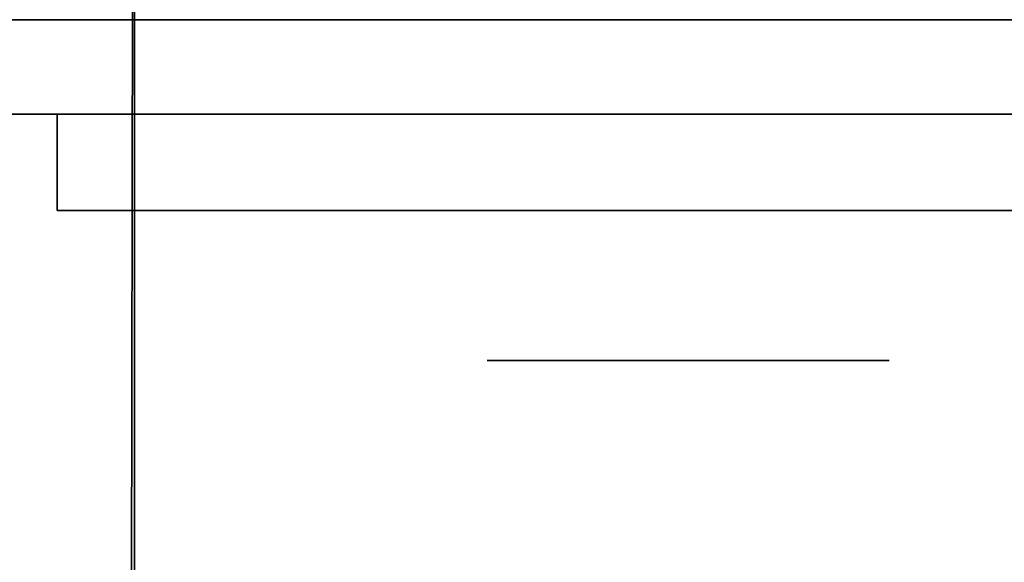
# Model space of a CAD drawing. Extents: x 413.3 to 457.5, y 5047.8 to 5050.
# Tile 141 of 256: x 419.261 to 419.3266, y 5049.892 to 5049.9282. Entities that reach past the tile are written whole.
import ezdxf

# ---------------------------------------------------------------- set-up
doc = ezdxf.new("R2010")
doc.units = 0
doc.header["$LTSCALE"] = 150
doc.header["$MEASUREMENT"] = 0
doc.layers.add('3DFACE_BOLT', color=7, linetype='CONTINUOUS')
doc.layers.add('3DFACE_SHAPE', color=7, linetype='CONTINUOUS')

msp = doc.modelspace()

# ---------------------------------------------------------------- linework, layer by layer
at = {"layer": '3DFACE_BOLT', "color": 1}
for points, invisible_edges in [([(419.297931, 5049.915459, -0.137472), (419.297539, 5049.915459, -0.135), (419.297931, 5049.965459, -0.137472)], 14), ([(419.297931, 5049.965459, -0.137472), (419.297539, 5049.915459, -0.135), (419.297539, 5049.965459, -0.135)], 3), ([(419.297539, 5049.915459, -0.135), (419.297931, 5049.915459, -0.132528), (419.297539, 5049.965459, -0.135)], 14), ([(419.297539, 5049.965459, -0.135), (419.297931, 5049.915459, -0.132528), (419.297931, 5049.965459, -0.132528)], 3), ([(419.297931, 5049.915459, -0.067472), (419.297539, 5049.915459, -0.065), (419.297931, 5049.965459, -0.067472)], 14), ([(419.297931, 5049.965459, -0.067472), (419.297539, 5049.915459, -0.065), (419.297539, 5049.965459, -0.065)], 3), ([(419.297539, 5049.915459, -0.065), (419.297931, 5049.915459, -0.062528), (419.297539, 5049.965459, -0.065)], 14), ([(419.297539, 5049.965459, -0.065), (419.297931, 5049.915459, -0.062528), (419.297931, 5049.965459, -0.062528)], 3), ([(419.299067, 5049.915459, -0.139702), (419.297931, 5049.915459, -0.137472), (419.299067, 5049.965459, -0.139702)], 14), ([(419.299067, 5049.965459, -0.139702), (419.297931, 5049.915459, -0.137472), (419.297931, 5049.965459, -0.137472)], 3), ([(419.297931, 5049.915459, -0.132528), (419.299067, 5049.915459, -0.130298), (419.297931, 5049.965459, -0.132528)], 14), ([(419.297931, 5049.965459, -0.132528), (419.299067, 5049.915459, -0.130298), (419.299067, 5049.965459, -0.130298)], 3), ([(419.299067, 5049.915459, -0.069702), (419.297931, 5049.915459, -0.067472), (419.299067, 5049.965459, -0.069702)], 14), ([(419.299067, 5049.965459, -0.069702), (419.297931, 5049.915459, -0.067472), (419.297931, 5049.965459, -0.067472)], 3), ([(419.297931, 5049.915459, -0.062528), (419.299067, 5049.915459, -0.060298), (419.297931, 5049.965459, -0.062528)], 14), ([(419.297931, 5049.965459, -0.062528), (419.299067, 5049.915459, -0.060298), (419.299067, 5049.965459, -0.060298)], 3), ([(419.300837, 5049.915459, -0.141472), (419.299067, 5049.915459, -0.139702), (419.300837, 5049.965459, -0.141472)], 14), ([(419.300837, 5049.965459, -0.141472), (419.299067, 5049.915459, -0.139702), (419.299067, 5049.965459, -0.139702)], 3), ([(419.299067, 5049.915459, -0.130298), (419.300837, 5049.915459, -0.128528), (419.299067, 5049.965459, -0.130298)], 14), ([(419.299067, 5049.965459, -0.130298), (419.300837, 5049.915459, -0.128528), (419.300837, 5049.965459, -0.128528)], 3), ([(419.300837, 5049.915459, -0.071472), (419.299067, 5049.915459, -0.069702), (419.300837, 5049.965459, -0.071472)], 14), ([(419.300837, 5049.965459, -0.071472), (419.299067, 5049.915459, -0.069702), (419.299067, 5049.965459, -0.069702)], 3), ([(419.299067, 5049.915459, -0.060298), (419.300837, 5049.915459, -0.058528), (419.299067, 5049.965459, -0.060298)], 14), ([(419.299067, 5049.965459, -0.060298), (419.300837, 5049.915459, -0.058528), (419.300837, 5049.965459, -0.058528)], 3), ([(419.303067, 5049.915459, -0.142608), (419.300837, 5049.915459, -0.141472), (419.303067, 5049.965459, -0.142608)], 14), ([(419.303067, 5049.965459, -0.142608), (419.300837, 5049.915459, -0.141472), (419.300837, 5049.965459, -0.141472)], 3), ([(419.300837, 5049.915459, -0.128528), (419.303067, 5049.915459, -0.127392), (419.300837, 5049.965459, -0.128528)], 14), ([(419.300837, 5049.965459, -0.128528), (419.303067, 5049.915459, -0.127392), (419.303067, 5049.965459, -0.127392)], 3), ([(419.303067, 5049.915459, -0.072608), (419.300837, 5049.915459, -0.071472), (419.303067, 5049.965459, -0.072608)], 14), ([(419.303067, 5049.965459, -0.072608), (419.300837, 5049.915459, -0.071472), (419.300837, 5049.965459, -0.071472)], 3), ([(419.300837, 5049.915459, -0.058528), (419.303067, 5049.915459, -0.057392), (419.300837, 5049.965459, -0.058528)], 14), ([(419.300837, 5049.965459, -0.058528), (419.303067, 5049.915459, -0.057392), (419.303067, 5049.965459, -0.057392)], 3), ([(419.305539, 5049.915459, -0.143), (419.303067, 5049.915459, -0.142608), (419.305539, 5049.965459, -0.143)], 14), ([(419.305539, 5049.965459, -0.143), (419.303067, 5049.915459, -0.142608), (419.303067, 5049.965459, -0.142608)], 3), ([(419.303067, 5049.915459, -0.127392), (419.305539, 5049.915459, -0.127), (419.303067, 5049.965459, -0.127392)], 14), ([(419.303067, 5049.965459, -0.127392), (419.305539, 5049.915459, -0.127), (419.305539, 5049.965459, -0.127)], 3), ([(419.305539, 5049.915459, -0.073), (419.303067, 5049.915459, -0.072608), (419.305539, 5049.965459, -0.073)], 14), ([(419.305539, 5049.965459, -0.073), (419.303067, 5049.915459, -0.072608), (419.303067, 5049.965459, -0.072608)], 3), ([(419.303067, 5049.915459, -0.057392), (419.305539, 5049.915459, -0.057), (419.303067, 5049.965459, -0.057392)], 14), ([(419.303067, 5049.965459, -0.057392), (419.305539, 5049.915459, -0.057), (419.305539, 5049.965459, -0.057)], 3), ([(419.308012, 5049.915459, -0.142608), (419.305539, 5049.915459, -0.143), (419.308012, 5049.965459, -0.142608)], 14), ([(419.308012, 5049.965459, -0.142608), (419.305539, 5049.915459, -0.143), (419.305539, 5049.965459, -0.143)], 3), ([(419.305539, 5049.915459, -0.127), (419.308012, 5049.915459, -0.127392), (419.305539, 5049.965459, -0.127)], 14), ([(419.305539, 5049.965459, -0.127), (419.308012, 5049.915459, -0.127392), (419.308012, 5049.965459, -0.127392)], 3), ([(419.308012, 5049.915459, -0.072608), (419.305539, 5049.915459, -0.073), (419.308012, 5049.965459, -0.072608)], 14), ([(419.308012, 5049.965459, -0.072608), (419.305539, 5049.915459, -0.073), (419.305539, 5049.965459, -0.073)], 3), ([(419.305539, 5049.915459, -0.057), (419.308012, 5049.915459, -0.057392), (419.305539, 5049.965459, -0.057)], 14), ([(419.305539, 5049.965459, -0.057), (419.308012, 5049.915459, -0.057392), (419.308012, 5049.965459, -0.057392)], 3), ([(419.310242, 5049.915459, -0.141472), (419.308012, 5049.915459, -0.142608), (419.310242, 5049.965459, -0.141472)], 14), ([(419.310242, 5049.965459, -0.141472), (419.308012, 5049.915459, -0.142608), (419.308012, 5049.965459, -0.142608)], 3), ([(419.308012, 5049.915459, -0.127392), (419.310242, 5049.915459, -0.128528), (419.308012, 5049.965459, -0.127392)], 14), ([(419.308012, 5049.965459, -0.127392), (419.310242, 5049.915459, -0.128528), (419.310242, 5049.965459, -0.128528)], 3), ([(419.310242, 5049.915459, -0.071472), (419.308012, 5049.915459, -0.072608), (419.310242, 5049.965459, -0.071472)], 14), ([(419.310242, 5049.965459, -0.071472), (419.308012, 5049.915459, -0.072608), (419.308012, 5049.965459, -0.072608)], 3), ([(419.308012, 5049.915459, -0.057392), (419.310242, 5049.915459, -0.058528), (419.308012, 5049.965459, -0.057392)], 14), ([(419.308012, 5049.965459, -0.057392), (419.310242, 5049.915459, -0.058528), (419.310242, 5049.965459, -0.058528)], 3), ([(419.312012, 5049.915459, -0.139702), (419.310242, 5049.915459, -0.141472), (419.312012, 5049.965459, -0.139702)], 14), ([(419.312012, 5049.965459, -0.139702), (419.310242, 5049.915459, -0.141472), (419.310242, 5049.965459, -0.141472)], 3), ([(419.310242, 5049.915459, -0.128528), (419.312012, 5049.915459, -0.130298), (419.310242, 5049.965459, -0.128528)], 14), ([(419.310242, 5049.965459, -0.128528), (419.312012, 5049.915459, -0.130298), (419.312012, 5049.965459, -0.130298)], 3), ([(419.312012, 5049.915459, -0.069702), (419.310242, 5049.915459, -0.071472), (419.312012, 5049.965459, -0.069702)], 14), ([(419.312012, 5049.965459, -0.069702), (419.310242, 5049.915459, -0.071472), (419.310242, 5049.965459, -0.071472)], 3), ([(419.310242, 5049.915459, -0.058528), (419.312012, 5049.915459, -0.060298), (419.310242, 5049.965459, -0.058528)], 14), ([(419.310242, 5049.965459, -0.058528), (419.312012, 5049.915459, -0.060298), (419.312012, 5049.965459, -0.060298)], 3), ([(419.313148, 5049.915459, -0.137472), (419.312012, 5049.915459, -0.139702), (419.313148, 5049.965459, -0.137472)], 14), ([(419.313148, 5049.965459, -0.137472), (419.312012, 5049.915459, -0.139702), (419.312012, 5049.965459, -0.139702)], 3), ([(419.312012, 5049.915459, -0.130298), (419.313148, 5049.915459, -0.132528), (419.312012, 5049.965459, -0.130298)], 14), ([(419.312012, 5049.965459, -0.130298), (419.313148, 5049.915459, -0.132528), (419.313148, 5049.965459, -0.132528)], 3), ([(419.313148, 5049.915459, -0.067472), (419.312012, 5049.915459, -0.069702), (419.313148, 5049.965459, -0.067472)], 14), ([(419.313148, 5049.965459, -0.067472), (419.312012, 5049.915459, -0.069702), (419.312012, 5049.965459, -0.069702)], 3), ([(419.312012, 5049.915459, -0.060298), (419.313148, 5049.915459, -0.062528), (419.312012, 5049.965459, -0.060298)], 14), ([(419.312012, 5049.965459, -0.060298), (419.313148, 5049.915459, -0.062528), (419.313148, 5049.965459, -0.062528)], 3), ([(419.313539, 5049.915459, -0.135), (419.313148, 5049.915459, -0.137472), (419.313539, 5049.965459, -0.135)], 14), ([(419.313539, 5049.965459, -0.135), (419.313148, 5049.915459, -0.137472), (419.313148, 5049.965459, -0.137472)], 3), ([(419.313148, 5049.915459, -0.132528), (419.313539, 5049.915459, -0.135), (419.313148, 5049.965459, -0.132528)], 14), ([(419.313148, 5049.965459, -0.132528), (419.313539, 5049.915459, -0.135), (419.313539, 5049.965459, -0.135)], 3), ([(419.313539, 5049.915459, -0.065), (419.313148, 5049.915459, -0.067472), (419.313539, 5049.965459, -0.065)], 14), ([(419.313539, 5049.965459, -0.065), (419.313148, 5049.915459, -0.067472), (419.313148, 5049.965459, -0.067472)], 3), ([(419.313148, 5049.915459, -0.062528), (419.313539, 5049.915459, -0.065), (419.313148, 5049.965459, -0.062528)], 14), ([(419.313148, 5049.965459, -0.062528), (419.313539, 5049.915459, -0.065), (419.313539, 5049.965459, -0.065)], 3), ([(419.298852, 5049.905459, -0.146583), (419.292164, 5049.905459, -0.135), (419.298852, 5049.915459, -0.146583)], 14), ([(419.298852, 5049.915459, -0.146583), (419.292164, 5049.905459, -0.135), (419.292164, 5049.915459, -0.135)], 3), ([(419.292164, 5049.905459, -0.135), (419.298852, 5049.905459, -0.123417), (419.292164, 5049.915459, -0.135)], 14), ([(419.292164, 5049.915459, -0.135), (419.298852, 5049.905459, -0.123417), (419.298852, 5049.915459, -0.123417)], 3), ([(419.298852, 5049.915459, -0.146583), (419.292164, 5049.915459, -0.135), (419.298852, 5049.915459, -0.123417)], 12), ([(419.298852, 5049.905459, -0.076583), (419.292164, 5049.905459, -0.065), (419.298852, 5049.915459, -0.076583)], 14), ([(419.298852, 5049.915459, -0.076583), (419.292164, 5049.905459, -0.065), (419.292164, 5049.915459, -0.065)], 3), ([(419.292164, 5049.905459, -0.065), (419.298852, 5049.905459, -0.053417), (419.292164, 5049.915459, -0.065)], 14), ([(419.292164, 5049.915459, -0.065), (419.298852, 5049.905459, -0.053417), (419.298852, 5049.915459, -0.053417)], 3), ([(419.298852, 5049.915459, -0.076583), (419.292164, 5049.915459, -0.065), (419.298852, 5049.915459, -0.053417)], 12), ([(419.297931, 5049.915459, -0.132528), (419.297539, 5049.915459, -0.135), (419.297931, 5049.915459, -0.137472)], 12), ([(419.297931, 5049.915459, -0.062528), (419.297539, 5049.915459, -0.065), (419.297931, 5049.915459, -0.067472)], 12), ([(419.299067, 5049.915459, -0.130298), (419.297931, 5049.915459, -0.132528), (419.299067, 5049.915459, -0.139702)], 14), ([(419.299067, 5049.915459, -0.139702), (419.297931, 5049.915459, -0.132528), (419.297931, 5049.915459, -0.137472)], 3), ([(419.299067, 5049.915459, -0.060298), (419.297931, 5049.915459, -0.062528), (419.299067, 5049.915459, -0.069702)], 14), ([(419.299067, 5049.915459, -0.069702), (419.297931, 5049.915459, -0.062528), (419.297931, 5049.915459, -0.067472)], 3), ([(419.312227, 5049.905459, -0.146583), (419.298852, 5049.905459, -0.146583), (419.312227, 5049.915459, -0.146583)], 14), ([(419.312227, 5049.915459, -0.146583), (419.298852, 5049.905459, -0.146583), (419.298852, 5049.915459, -0.146583)], 3), ([(419.298852, 5049.905459, -0.123417), (419.312227, 5049.905459, -0.123417), (419.298852, 5049.915459, -0.123417)], 14), ([(419.298852, 5049.915459, -0.123417), (419.312227, 5049.905459, -0.123417), (419.312227, 5049.915459, -0.123417)], 3), ([(419.312227, 5049.915459, -0.146583), (419.298852, 5049.915459, -0.146583), (419.312227, 5049.915459, -0.123417)], 14), ([(419.312227, 5049.915459, -0.123417), (419.298852, 5049.915459, -0.146583), (419.298852, 5049.915459, -0.123417)], 3), ([(419.312227, 5049.905459, -0.076583), (419.298852, 5049.905459, -0.076583), (419.312227, 5049.915459, -0.076583)], 14), ([(419.312227, 5049.915459, -0.076583), (419.298852, 5049.905459, -0.076583), (419.298852, 5049.915459, -0.076583)], 3), ([(419.298852, 5049.905459, -0.053417), (419.312227, 5049.905459, -0.053417), (419.298852, 5049.915459, -0.053417)], 14), ([(419.298852, 5049.915459, -0.053417), (419.312227, 5049.905459, -0.053417), (419.312227, 5049.915459, -0.053417)], 3), ([(419.312227, 5049.915459, -0.076583), (419.298852, 5049.915459, -0.076583), (419.312227, 5049.915459, -0.053417)], 14), ([(419.312227, 5049.915459, -0.053417), (419.298852, 5049.915459, -0.076583), (419.298852, 5049.915459, -0.053417)], 3), ([(419.300837, 5049.915459, -0.128528), (419.299067, 5049.915459, -0.130298), (419.300837, 5049.915459, -0.141472)], 14), ([(419.300837, 5049.915459, -0.141472), (419.299067, 5049.915459, -0.130298), (419.299067, 5049.915459, -0.139702)], 3), ([(419.300837, 5049.915459, -0.058528), (419.299067, 5049.915459, -0.060298), (419.300837, 5049.915459, -0.071472)], 14), ([(419.300837, 5049.915459, -0.071472), (419.299067, 5049.915459, -0.060298), (419.299067, 5049.915459, -0.069702)], 3), ([(419.303067, 5049.915459, -0.127392), (419.300837, 5049.915459, -0.128528), (419.303067, 5049.915459, -0.142608)], 14), ([(419.303067, 5049.915459, -0.142608), (419.300837, 5049.915459, -0.128528), (419.300837, 5049.915459, -0.141472)], 3), ([(419.303067, 5049.915459, -0.057392), (419.300837, 5049.915459, -0.058528), (419.303067, 5049.915459, -0.072608)], 14), ([(419.303067, 5049.915459, -0.072608), (419.300837, 5049.915459, -0.058528), (419.300837, 5049.915459, -0.071472)], 3), ([(419.305539, 5049.915459, -0.127), (419.303067, 5049.915459, -0.127392), (419.305539, 5049.915459, -0.143)], 14), ([(419.305539, 5049.915459, -0.143), (419.303067, 5049.915459, -0.127392), (419.303067, 5049.915459, -0.142608)], 3), ([(419.305539, 5049.915459, -0.057), (419.303067, 5049.915459, -0.057392), (419.305539, 5049.915459, -0.073)], 14), ([(419.305539, 5049.915459, -0.073), (419.303067, 5049.915459, -0.057392), (419.303067, 5049.915459, -0.072608)], 3), ([(419.308012, 5049.915459, -0.127392), (419.305539, 5049.915459, -0.127), (419.308012, 5049.915459, -0.142608)], 14), ([(419.308012, 5049.915459, -0.142608), (419.305539, 5049.915459, -0.127), (419.305539, 5049.915459, -0.143)], 3), ([(419.308012, 5049.915459, -0.057392), (419.305539, 5049.915459, -0.057), (419.308012, 5049.915459, -0.072608)], 14), ([(419.308012, 5049.915459, -0.072608), (419.305539, 5049.915459, -0.057), (419.305539, 5049.915459, -0.073)], 3), ([(419.310242, 5049.915459, -0.128528), (419.308012, 5049.915459, -0.127392), (419.310242, 5049.915459, -0.141472)], 14), ([(419.310242, 5049.915459, -0.141472), (419.308012, 5049.915459, -0.127392), (419.308012, 5049.915459, -0.142608)], 3), ([(419.310242, 5049.915459, -0.058528), (419.308012, 5049.915459, -0.057392), (419.310242, 5049.915459, -0.071472)], 14), ([(419.310242, 5049.915459, -0.071472), (419.308012, 5049.915459, -0.057392), (419.308012, 5049.915459, -0.072608)], 3), ([(419.312012, 5049.915459, -0.130298), (419.310242, 5049.915459, -0.128528), (419.312012, 5049.915459, -0.139702)], 14), ([(419.312012, 5049.915459, -0.139702), (419.310242, 5049.915459, -0.128528), (419.310242, 5049.915459, -0.141472)], 3), ([(419.312012, 5049.915459, -0.060298), (419.310242, 5049.915459, -0.058528), (419.312012, 5049.915459, -0.069702)], 14), ([(419.312012, 5049.915459, -0.069702), (419.310242, 5049.915459, -0.058528), (419.310242, 5049.915459, -0.071472)], 3), ([(419.313148, 5049.915459, -0.132528), (419.312012, 5049.915459, -0.130298), (419.313148, 5049.915459, -0.137472)], 14), ([(419.313148, 5049.915459, -0.137472), (419.312012, 5049.915459, -0.130298), (419.312012, 5049.915459, -0.139702)], 3), ([(419.313148, 5049.915459, -0.062528), (419.312012, 5049.915459, -0.060298), (419.313148, 5049.915459, -0.067472)], 14), ([(419.313148, 5049.915459, -0.067472), (419.312012, 5049.915459, -0.060298), (419.312012, 5049.915459, -0.069702)], 3), ([(419.318914, 5049.905459, -0.135), (419.312227, 5049.905459, -0.146583), (419.318914, 5049.915459, -0.135)], 14), ([(419.318914, 5049.915459, -0.135), (419.312227, 5049.905459, -0.146583), (419.312227, 5049.915459, -0.146583)], 3), ([(419.312227, 5049.905459, -0.123417), (419.318914, 5049.905459, -0.135), (419.312227, 5049.915459, -0.123417)], 14), ([(419.312227, 5049.915459, -0.123417), (419.318914, 5049.905459, -0.135), (419.318914, 5049.915459, -0.135)], 3), ([(419.318914, 5049.915459, -0.135), (419.312227, 5049.915459, -0.146583), (419.312227, 5049.915459, -0.123417)], 2), ([(419.318914, 5049.905459, -0.065), (419.312227, 5049.905459, -0.076583), (419.318914, 5049.915459, -0.065)], 14), ([(419.318914, 5049.915459, -0.065), (419.312227, 5049.905459, -0.076583), (419.312227, 5049.915459, -0.076583)], 3), ([(419.312227, 5049.905459, -0.053417), (419.318914, 5049.905459, -0.065), (419.312227, 5049.915459, -0.053417)], 14), ([(419.312227, 5049.915459, -0.053417), (419.318914, 5049.905459, -0.065), (419.318914, 5049.915459, -0.065)], 3), ([(419.318914, 5049.915459, -0.065), (419.312227, 5049.915459, -0.076583), (419.312227, 5049.915459, -0.053417)], 2), ([(419.313539, 5049.915459, -0.135), (419.313148, 5049.915459, -0.132528), (419.313148, 5049.915459, -0.137472)], 2), ([(419.313539, 5049.915459, -0.065), (419.313148, 5049.915459, -0.062528), (419.313148, 5049.915459, -0.067472)], 2), ([(419.298852, 5049.905459, -0.123417), (419.292164, 5049.905459, -0.135), (419.298852, 5049.905459, -0.146583)], 12), ([(419.298852, 5049.905459, -0.053417), (419.292164, 5049.905459, -0.065), (419.298852, 5049.905459, -0.076583)], 12), ([(419.312227, 5049.905459, -0.123417), (419.298852, 5049.905459, -0.123417), (419.312227, 5049.905459, -0.146583)], 14), ([(419.312227, 5049.905459, -0.146583), (419.298852, 5049.905459, -0.123417), (419.298852, 5049.905459, -0.146583)], 3), ([(419.312227, 5049.905459, -0.053417), (419.298852, 5049.905459, -0.053417), (419.312227, 5049.905459, -0.076583)], 14), ([(419.312227, 5049.905459, -0.076583), (419.298852, 5049.905459, -0.053417), (419.298852, 5049.905459, -0.076583)], 3), ([(419.318914, 5049.905459, -0.135), (419.312227, 5049.905459, -0.123417), (419.312227, 5049.905459, -0.146583)], 2), ([(419.318914, 5049.905459, -0.065), (419.312227, 5049.905459, -0.053417), (419.312227, 5049.905459, -0.076583)], 2)]:
    msp.add_3dface(points, dxfattribs=dict(at, invisible_edges=invisible_edges))
at = {"layer": '3DFACE_SHAPE', "color": 13}
for points, invisible_edges in [([(419.365539, 5050.025014, -0.1905), (419.26869, 5050.025153, -0.1905), (419.26554, 5047.825153, -0.1905)], 12), ([(419.26869, 5050.025153, -0.0095), (419.362442, 5047.861866, -0.0095), (419.26554, 5047.825153, -0.0095)], 3), ([(419.26554, 5047.825153), (419.26869, 5050.025153), (419.26554, 5047.825153, -0.0095)], 2), ([(419.26869, 5050.025153), (419.26869, 5050.025153, -0.0095), (419.26554, 5047.825153, -0.0095)], 12), ([(419.468689, 5050.024866), (419.26869, 5050.025153), (419.26554, 5047.825153)], 12), ([(419.26554, 5047.825153, -0.2), (419.26869, 5050.025153, -0.2), (419.465539, 5047.824866, -0.2)], 2), ([(419.26554, 5047.825153, -0.1905), (419.26869, 5050.025153, -0.1905), (419.26554, 5047.825153, -0.2)], 2), ([(419.26869, 5050.025153, -0.1905), (419.26869, 5050.025153, -0.2), (419.26554, 5047.825153, -0.2)], 12), ([(419.365487, 5049.988164, -0.0095), (419.365306, 5049.861864, -0.0095), (419.26869, 5050.025153, -0.0095)], 14), ([(419.26869, 5050.025153, -0.0095), (419.365306, 5049.861864, -0.0095), (419.362623, 5047.988166, -0.0095)], 13), ([(419.362623, 5047.988166, -0.0095), (419.362442, 5047.861866, -0.0095), (419.26869, 5050.025153, -0.0095)], 14), ([(419.26869, 5050.025153, -0.2), (419.468689, 5050.024866, -0.2), (419.465539, 5047.824866, -0.2)], 12), ([(415.468689, 5049.825009), (419.268689, 5049.825009), (415.468689, 5050.025009)], 2), ([(419.268689, 5049.825009), (419.268689, 5050.025009), (415.468689, 5050.025009)], 12), ([(415.468689, 5050.025009, -0.0095), (419.268689, 5050.025009, -0.0095), (415.468689, 5049.928159, -0.0095)], 2), ([(419.268689, 5050.025009, -0.0095), (419.268689, 5049.928159, -0.0095), (415.468689, 5049.928159, -0.0095)], 12), ([(419.268689, 5049.825009, -0.2), (415.468689, 5049.825009, -0.2), (419.268689, 5050.025009, -0.2)], 2), ([(415.468689, 5049.825009, -0.2), (415.468689, 5050.025009, -0.2), (419.268689, 5050.025009, -0.2)], 12), ([(419.268689, 5050.025009, -0.1905), (415.468689, 5050.025009, -0.1905), (419.268689, 5049.928159, -0.1905)], 2), ([(415.468689, 5050.025009, -0.1905), (415.468689, 5049.928159, -0.1905), (419.268689, 5049.928159, -0.1905)], 12), ([(419.362389, 5047.825014, -0.1905), (419.365539, 5050.025014, -0.1905), (419.26554, 5047.825153, -0.1905)], 2), ([(419.465539, 5047.824866), (419.468689, 5050.024866), (419.26554, 5047.825153)], 2), ([(419.268689, 5050.025009, -0.1905), (419.268689, 5049.928159, -0.1905), (419.268689, 5050.025009, -0.2)], 2), ([(419.268689, 5049.928159, -0.1905), (419.268689, 5049.921859, -0.1905), (419.268689, 5050.025009, -0.2)], 14), ([(419.268689, 5050.025009, -0.2), (419.268689, 5049.921859, -0.1905), (419.268689, 5049.825009, -0.2)], 3), ([(419.268689, 5049.825009), (419.268689, 5049.928159, -0.0095), (419.268689, 5050.025009)], 3), ([(419.268689, 5049.928159, -0.0095), (419.268689, 5050.025009, -0.0095), (419.268689, 5050.025009)], 12), ([(415.43785, 5049.928159, -0.05899), (415.431839, 5049.928159, -0.0565), (419.299529, 5049.928159, -0.05899)], 14), ([(419.299529, 5049.928159, -0.05899), (415.431839, 5049.928159, -0.0565), (419.305539, 5049.928159, -0.0565)], 3), ([(415.431839, 5049.928159, -0.0565), (419.268689, 5049.928159, -0.0095), (419.305539, 5049.928159, -0.0565)], 15), ([(419.268689, 5049.928159, -0.0095), (415.431839, 5049.928159, -0.0565), (415.468689, 5049.928159, -0.0095)], 3), ([(415.43785, 5049.928159, -0.14101), (419.305539, 5049.928159, -0.1435), (415.431839, 5049.928159, -0.1435)], 3), ([(419.305539, 5049.928159, -0.1435), (415.468689, 5049.928159, -0.1905), (415.431839, 5049.928159, -0.1435)], 15), ([(415.43785, 5049.928159, -0.12899), (415.431839, 5049.928159, -0.1265), (419.299529, 5049.928159, -0.12899)], 14), ([(419.299529, 5049.928159, -0.12899), (415.431839, 5049.928159, -0.1265), (415.431839, 5049.928159, -0.0735)], 15), ([(419.299529, 5049.928159, -0.12899), (415.431839, 5049.928159, -0.0735), (419.305539, 5049.928159, -0.1265)], 3), ([(415.431839, 5049.928159, -0.0735), (415.43785, 5049.928159, -0.07101), (419.305539, 5049.928159, -0.1265)], 14), ([(419.299529, 5049.928159, -0.05899), (419.297039, 5049.928159, -0.065), (415.43785, 5049.928159, -0.05899)], 14), ([(419.297039, 5049.928159, -0.065), (415.440339, 5049.928159, -0.065), (415.43785, 5049.928159, -0.05899)], 13), ([(419.299529, 5049.928159, -0.14101), (419.305539, 5049.928159, -0.1435), (415.43785, 5049.928159, -0.14101)], 14), ([(415.43785, 5049.928159, -0.14101), (415.440339, 5049.928159, -0.135), (419.299529, 5049.928159, -0.14101)], 14), ([(415.440339, 5049.928159, -0.135), (415.43785, 5049.928159, -0.12899), (419.297039, 5049.928159, -0.135)], 14), ([(419.297039, 5049.928159, -0.135), (415.43785, 5049.928159, -0.12899), (419.299529, 5049.928159, -0.12899)], 3), ([(419.305539, 5049.928159, -0.1265), (415.43785, 5049.928159, -0.07101), (419.305539, 5049.928159, -0.0735)], 15), ([(415.43785, 5049.928159, -0.07101), (419.299529, 5049.928159, -0.07101), (419.305539, 5049.928159, -0.0735)], 13), ([(415.43785, 5049.928159, -0.07101), (415.440339, 5049.928159, -0.065), (419.299529, 5049.928159, -0.07101)], 14), ([(419.299529, 5049.928159, -0.14101), (415.440339, 5049.928159, -0.135), (419.297039, 5049.928159, -0.135)], 3), ([(415.440339, 5049.928159, -0.065), (419.297039, 5049.928159, -0.065), (419.299529, 5049.928159, -0.07101)], 13), ([(415.468689, 5049.928159, -0.1905), (419.305539, 5049.928159, -0.1435), (419.268689, 5049.928159, -0.1905)], 3), ([(419.305539, 5049.928159, -0.0565), (419.268689, 5049.928159, -0.0095), (419.31155, 5049.928159, -0.05899)], 3), ([(419.268689, 5049.928159, -0.0095), (419.365539, 5049.928159, -0.0095), (419.31155, 5049.928159, -0.05899)], 14), ([(419.305539, 5049.928159, -0.1435), (419.31155, 5049.928159, -0.14101), (419.268689, 5049.928159, -0.1905)], 14), ([(419.268689, 5049.928159, -0.1905), (419.31155, 5049.928159, -0.14101), (419.365539, 5049.928159, -0.1905)], 3), ([(419.365539, 5049.928159, -0.1905), (419.365539, 5049.921859, -0.1905), (419.268689, 5049.928159, -0.1905)], 2), ([(419.365539, 5049.921859, -0.1905), (419.268689, 5049.921859, -0.1905), (419.268689, 5049.928159, -0.1905)], 12), ([(419.268689, 5049.921859, -0.0095), (419.305539, 5049.921859, -0.0095), (419.268689, 5049.928159, -0.0095)], 2), ([(419.305539, 5049.921859, -0.0095), (419.365539, 5049.921859, -0.0095), (419.268689, 5049.928159, -0.0095)], 14), ([(419.268689, 5049.928159, -0.0095), (419.365539, 5049.921859, -0.0095), (419.365539, 5049.928159, -0.0095)], 1), ([(419.268689, 5049.921859, -0.0095), (419.268689, 5049.928159, -0.0095), (419.268689, 5049.825009)], 14), ([(419.297039, 5049.928159, -0.065), (419.297039, 5049.921859, -0.065), (419.299529, 5049.928159, -0.07101)], 3), ([(419.297039, 5049.921859, -0.065), (419.299529, 5049.921859, -0.07101), (419.299529, 5049.928159, -0.07101)], 14), ([(419.299529, 5049.928159, -0.05899), (419.299529, 5049.921859, -0.05899), (419.297039, 5049.928159, -0.065)], 3), ([(419.299529, 5049.921859, -0.05899), (419.297039, 5049.921859, -0.065), (419.297039, 5049.928159, -0.065)], 14), ([(419.299529, 5049.928159, -0.12899), (419.299529, 5049.921859, -0.12899), (419.297039, 5049.928159, -0.135)], 3), ([(419.299529, 5049.921859, -0.12899), (419.297039, 5049.921859, -0.135), (419.297039, 5049.928159, -0.135)], 14), ([(419.297039, 5049.928159, -0.135), (419.297039, 5049.921859, -0.135), (419.299529, 5049.928159, -0.14101)], 3), ([(419.297039, 5049.921859, -0.135), (419.299529, 5049.921859, -0.14101), (419.299529, 5049.928159, -0.14101)], 14), ([(419.299529, 5049.928159, -0.07101), (419.299529, 5049.921859, -0.07101), (419.305539, 5049.928159, -0.0735)], 3), ([(419.299529, 5049.921859, -0.07101), (419.305539, 5049.921859, -0.0735), (419.305539, 5049.928159, -0.0735)], 14), ([(419.305539, 5049.928159, -0.0565), (419.305539, 5049.921859, -0.0565), (419.299529, 5049.928159, -0.05899)], 3), ([(419.305539, 5049.921859, -0.0565), (419.299529, 5049.921859, -0.05899), (419.299529, 5049.928159, -0.05899)], 14), ([(419.305539, 5049.928159, -0.1265), (419.305539, 5049.921859, -0.1265), (419.299529, 5049.928159, -0.12899)], 3), ([(419.305539, 5049.921859, -0.1265), (419.299529, 5049.921859, -0.12899), (419.299529, 5049.928159, -0.12899)], 14), ([(419.299529, 5049.928159, -0.14101), (419.299529, 5049.921859, -0.14101), (419.305539, 5049.928159, -0.1435)], 3), ([(419.299529, 5049.921859, -0.14101), (419.305539, 5049.921859, -0.1435), (419.305539, 5049.928159, -0.1435)], 14), ([(419.305539, 5049.928159, -0.0735), (419.305539, 5049.921859, -0.0735), (419.31155, 5049.928159, -0.07101)], 3), ([(419.305539, 5049.921859, -0.0735), (419.31155, 5049.921859, -0.07101), (419.31155, 5049.928159, -0.07101)], 14), ([(419.31155, 5049.928159, -0.05899), (419.31155, 5049.921859, -0.05899), (419.305539, 5049.928159, -0.0565)], 3), ([(419.31155, 5049.921859, -0.05899), (419.305539, 5049.921859, -0.0565), (419.305539, 5049.928159, -0.0565)], 14), ([(419.31155, 5049.928159, -0.12899), (419.31155, 5049.921859, -0.12899), (419.305539, 5049.928159, -0.1265)], 3), ([(419.31155, 5049.921859, -0.12899), (419.305539, 5049.921859, -0.1265), (419.305539, 5049.928159, -0.1265)], 14), ([(419.305539, 5049.928159, -0.1435), (419.305539, 5049.921859, -0.1435), (419.31155, 5049.928159, -0.14101)], 3), ([(419.305539, 5049.921859, -0.1435), (419.31155, 5049.921859, -0.14101), (419.31155, 5049.928159, -0.14101)], 14), ([(419.31155, 5049.928159, -0.12899), (419.305539, 5049.928159, -0.1265), (419.31155, 5049.928159, -0.07101)], 14), ([(419.305539, 5049.928159, -0.1265), (419.305539, 5049.928159, -0.0735), (419.31155, 5049.928159, -0.07101)], 13), ([(419.31155, 5049.928159, -0.07101), (419.31155, 5049.921859, -0.07101), (419.314039, 5049.928159, -0.065)], 3), ([(419.31155, 5049.921859, -0.07101), (419.314039, 5049.921859, -0.065), (419.314039, 5049.928159, -0.065)], 14), ([(419.314039, 5049.928159, -0.065), (419.314039, 5049.921859, -0.065), (419.31155, 5049.928159, -0.05899)], 3), ([(419.314039, 5049.921859, -0.065), (419.31155, 5049.921859, -0.05899), (419.31155, 5049.928159, -0.05899)], 14), ([(419.31155, 5049.928159, -0.14101), (419.31155, 5049.921859, -0.14101), (419.314039, 5049.928159, -0.135)], 3), ([(419.31155, 5049.921859, -0.14101), (419.314039, 5049.921859, -0.135), (419.314039, 5049.928159, -0.135)], 14), ([(419.314039, 5049.928159, -0.135), (419.314039, 5049.921859, -0.135), (419.31155, 5049.928159, -0.12899)], 3), ([(419.314039, 5049.921859, -0.135), (419.31155, 5049.921859, -0.12899), (419.31155, 5049.928159, -0.12899)], 14), ([(419.365539, 5049.928159, -0.065), (419.314039, 5049.928159, -0.065), (419.31155, 5049.928159, -0.05899)], 13), ([(419.31155, 5049.928159, -0.05899), (419.365539, 5049.928159, -0.0095), (419.365539, 5049.928159, -0.065)], 13), ([(419.31155, 5049.928159, -0.14101), (419.365539, 5049.928159, -0.135), (419.365539, 5049.928159, -0.1905)], 13), ([(419.31155, 5049.928159, -0.14101), (419.314039, 5049.928159, -0.135), (419.365539, 5049.928159, -0.135)], 14), ([(419.31155, 5049.928159, -0.07101), (419.314039, 5049.928159, -0.065), (419.31155, 5049.928159, -0.12899)], 14), ([(419.314039, 5049.928159, -0.065), (419.365539, 5049.928159, -0.065), (419.31155, 5049.928159, -0.12899)], 15), ([(419.31155, 5049.928159, -0.12899), (419.365539, 5049.928159, -0.065), (419.314039, 5049.928159, -0.135)], 3), ([(419.365539, 5049.928159, -0.065), (419.365539, 5049.928159, -0.135), (419.314039, 5049.928159, -0.135)], 14), ([(415.43785, 5049.921859, -0.14101), (415.431839, 5049.921859, -0.1435), (419.299529, 5049.921859, -0.14101)], 14), ([(415.431839, 5049.921859, -0.1435), (415.468689, 5049.921859, -0.1905), (419.299529, 5049.921859, -0.14101)], 15), ([(415.43785, 5049.921859, -0.12899), (419.305539, 5049.921859, -0.0735), (415.431839, 5049.921859, -0.1265)], 3), ([(419.305539, 5049.921859, -0.0735), (419.299529, 5049.921859, -0.07101), (415.431839, 5049.921859, -0.1265)], 14), ([(415.431839, 5049.921859, -0.1265), (419.299529, 5049.921859, -0.07101), (415.431839, 5049.921859, -0.0735)], 15), ([(419.299529, 5049.921859, -0.07101), (415.43785, 5049.921859, -0.07101), (415.431839, 5049.921859, -0.0735)], 15), ([(419.305539, 5049.921859, -0.0565), (415.468689, 5049.921859, -0.0095), (415.43785, 5049.921859, -0.05899)], 15), ([(415.440339, 5049.921859, -0.065), (419.299529, 5049.921859, -0.05899), (415.43785, 5049.921859, -0.05899)], 3), ([(419.299529, 5049.921859, -0.05899), (419.305539, 5049.921859, -0.0565), (415.43785, 5049.921859, -0.05899)], 14), ([(419.299529, 5049.921859, -0.07101), (419.297039, 5049.921859, -0.065), (415.43785, 5049.921859, -0.07101)], 14), ([(419.297039, 5049.921859, -0.065), (415.440339, 5049.921859, -0.065), (415.43785, 5049.921859, -0.07101)], 13), ([(419.299529, 5049.921859, -0.14101), (419.297039, 5049.921859, -0.135), (415.43785, 5049.921859, -0.14101)], 14), ([(419.297039, 5049.921859, -0.135), (415.440339, 5049.921859, -0.135), (415.43785, 5049.921859, -0.14101)], 13), ([(419.299529, 5049.921859, -0.12899), (419.305539, 5049.921859, -0.1265), (415.43785, 5049.921859, -0.12899)], 14), ([(419.305539, 5049.921859, -0.1265), (419.305539, 5049.921859, -0.0735), (415.43785, 5049.921859, -0.12899)], 15), ([(415.43785, 5049.921859, -0.12899), (415.440339, 5049.921859, -0.135), (419.299529, 5049.921859, -0.12899)], 14), ([(419.297039, 5049.921859, -0.065), (419.299529, 5049.921859, -0.05899), (415.440339, 5049.921859, -0.065)], 14), ([(415.440339, 5049.921859, -0.135), (419.297039, 5049.921859, -0.135), (419.299529, 5049.921859, -0.12899)], 13), ([(419.268689, 5049.921859, -0.0095), (415.468689, 5049.921859, -0.0095), (419.305539, 5049.921859, -0.0565)], 14), ([(419.299529, 5049.921859, -0.14101), (415.468689, 5049.921859, -0.1905), (419.305539, 5049.921859, -0.1435)], 3), ([(415.468689, 5049.921859, -0.1905), (419.268689, 5049.921859, -0.1905), (419.305539, 5049.921859, -0.1435)], 14), ([(415.468689, 5049.921859, -0.0095), (419.268689, 5049.921859, -0.0095), (415.468689, 5049.825009, -0.0095)], 2), ([(419.268689, 5049.921859, -0.0095), (419.268689, 5049.825009, -0.0095), (415.468689, 5049.825009, -0.0095)], 12), ([(419.268689, 5049.921859, -0.1905), (415.468689, 5049.921859, -0.1905), (419.268689, 5049.825009, -0.1905)], 2), ([(415.468689, 5049.921859, -0.1905), (415.468689, 5049.825009, -0.1905), (419.268689, 5049.825009, -0.1905)], 12), ([(419.365539, 5049.921859, -0.03), (419.299529, 5049.921859, -0.05899), (419.263539, 5049.921859, -0.03)], 3), ([(419.299529, 5049.921859, -0.05899), (419.297039, 5049.921859, -0.065), (419.263539, 5049.921859, -0.03)], 14), ([(419.263539, 5049.921859, -0.03), (419.297039, 5049.921859, -0.065), (419.299529, 5049.921859, -0.07101)], 13), ([(419.299529, 5049.921859, -0.07101), (419.297039, 5049.921859, -0.135), (419.263539, 5049.921859, -0.03)], 15), ([(419.297039, 5049.921859, -0.135), (419.263539, 5049.921859, -0.17), (419.263539, 5049.921859, -0.03)], 13), ([(419.297039, 5049.921859, -0.135), (419.299529, 5049.921859, -0.14101), (419.263539, 5049.921859, -0.17)], 14), ([(419.299529, 5049.921859, -0.14101), (419.305539, 5049.921859, -0.1435), (419.263539, 5049.921859, -0.17)], 14), ([(419.263539, 5049.921859, -0.17), (419.305539, 5049.921859, -0.1435), (419.31155, 5049.921859, -0.14101)], 13), ([(419.263539, 5049.921859, -0.17), (419.31155, 5049.921859, -0.14101), (419.365539, 5049.921859, -0.17)], 3), ([(419.263539, 5049.915459, -0.03), (419.305539, 5049.915459, -0.03), (419.263539, 5049.921859, -0.03)], 2), ([(419.305539, 5049.915459, -0.03), (419.359139, 5049.915459, -0.03), (419.263539, 5049.921859, -0.03)], 14), ([(419.263539, 5049.921859, -0.03), (419.359139, 5049.915459, -0.03), (419.365539, 5049.921859, -0.03)], 3), ([(419.359139, 5049.915459, -0.17), (419.263539, 5049.921859, -0.17), (419.365539, 5049.921859, -0.17)], 13), ([(419.359139, 5049.915459, -0.17), (419.263539, 5049.915459, -0.17), (419.263539, 5049.921859, -0.17)], 12), ([(419.263539, 5049.921859, -0.03), (419.263539, 5049.921859, -0.17), (419.263539, 5049.915459, -0.03)], 2), ([(419.263539, 5049.921859, -0.17), (419.263539, 5049.915459, -0.17), (419.263539, 5049.915459, -0.03)], 12), ([(419.305539, 5049.921859, -0.0095), (419.268689, 5049.921859, -0.0095), (419.305539, 5049.921859, -0.0565)], 14), ([(419.365539, 5049.921859, -0.1905), (419.31155, 5049.921859, -0.14101), (419.268689, 5049.921859, -0.1905)], 3), ([(419.31155, 5049.921859, -0.14101), (419.305539, 5049.921859, -0.1435), (419.268689, 5049.921859, -0.1905)], 14), ([(419.268689, 5049.921859, -0.1905), (419.268689, 5049.825009, -0.1905), (419.268689, 5049.825009, -0.2)], 12), ([(419.268689, 5049.825009, -0.0095), (419.268689, 5049.921859, -0.0095), (419.268689, 5049.825009)], 2), ([(419.299529, 5049.921859, -0.12899), (419.297039, 5049.921859, -0.135), (419.299529, 5049.921859, -0.07101)], 14), ([(419.299529, 5049.915459, -0.14101), (419.299529, 5049.921859, -0.14101), (419.297039, 5049.915459, -0.135)], 3), ([(419.299529, 5049.921859, -0.14101), (419.297039, 5049.921859, -0.135), (419.297039, 5049.915459, -0.135)], 14), ([(419.297039, 5049.915459, -0.135), (419.297039, 5049.921859, -0.135), (419.299529, 5049.915459, -0.12899)], 3), ([(419.297039, 5049.921859, -0.135), (419.299529, 5049.921859, -0.12899), (419.299529, 5049.915459, -0.12899)], 14), ([(419.299529, 5049.915459, -0.07101), (419.299529, 5049.921859, -0.07101), (419.297039, 5049.915459, -0.065)], 3), ([(419.299529, 5049.921859, -0.07101), (419.297039, 5049.921859, -0.065), (419.297039, 5049.915459, -0.065)], 14), ([(419.297039, 5049.915459, -0.065), (419.297039, 5049.921859, -0.065), (419.299529, 5049.915459, -0.05899)], 3), ([(419.297039, 5049.921859, -0.065), (419.299529, 5049.921859, -0.05899), (419.299529, 5049.915459, -0.05899)], 14), ([(419.305539, 5049.921859, -0.0565), (419.299529, 5049.921859, -0.05899), (419.365539, 5049.921859, -0.03)], 14), ([(419.305539, 5049.921859, -0.1265), (419.299529, 5049.921859, -0.12899), (419.305539, 5049.921859, -0.0735)], 14), ([(419.305539, 5049.921859, -0.0735), (419.299529, 5049.921859, -0.12899), (419.299529, 5049.921859, -0.07101)], 3), ([(419.305539, 5049.915459, -0.1435), (419.305539, 5049.921859, -0.1435), (419.299529, 5049.915459, -0.14101)], 3), ([(419.305539, 5049.921859, -0.1435), (419.299529, 5049.921859, -0.14101), (419.299529, 5049.915459, -0.14101)], 14), ([(419.299529, 5049.915459, -0.12899), (419.299529, 5049.921859, -0.12899), (419.305539, 5049.915459, -0.1265)], 3), ([(419.299529, 5049.921859, -0.12899), (419.305539, 5049.921859, -0.1265), (419.305539, 5049.915459, -0.1265)], 14), ([(419.305539, 5049.915459, -0.0735), (419.305539, 5049.921859, -0.0735), (419.299529, 5049.915459, -0.07101)], 3), ([(419.305539, 5049.921859, -0.0735), (419.299529, 5049.921859, -0.07101), (419.299529, 5049.915459, -0.07101)], 14), ([(419.299529, 5049.915459, -0.05899), (419.299529, 5049.921859, -0.05899), (419.305539, 5049.915459, -0.0565)], 3), ([(419.299529, 5049.921859, -0.05899), (419.305539, 5049.921859, -0.0565), (419.305539, 5049.915459, -0.0565)], 14), ([(419.31155, 5049.921859, -0.05899), (419.305539, 5049.921859, -0.0565), (419.365539, 5049.921859, -0.065)], 14), ([(419.365539, 5049.921859, -0.065), (419.305539, 5049.921859, -0.0565), (419.365539, 5049.921859, -0.03)], 15), ([(419.31155, 5049.921859, -0.12899), (419.305539, 5049.921859, -0.1265), (419.31155, 5049.921859, -0.07101)], 14), ([(419.305539, 5049.921859, -0.1265), (419.305539, 5049.921859, -0.0735), (419.31155, 5049.921859, -0.07101)], 13), ([(419.31155, 5049.915459, -0.14101), (419.31155, 5049.921859, -0.14101), (419.305539, 5049.915459, -0.1435)], 3), ([(419.31155, 5049.921859, -0.14101), (419.305539, 5049.921859, -0.1435), (419.305539, 5049.915459, -0.1435)], 14), ([(419.305539, 5049.915459, -0.1265), (419.305539, 5049.921859, -0.1265), (419.31155, 5049.915459, -0.12899)], 3), ([(419.305539, 5049.921859, -0.1265), (419.31155, 5049.921859, -0.12899), (419.31155, 5049.915459, -0.12899)], 14), ([(419.31155, 5049.915459, -0.07101), (419.31155, 5049.921859, -0.07101), (419.305539, 5049.915459, -0.0735)], 3), ([(419.31155, 5049.921859, -0.07101), (419.305539, 5049.921859, -0.0735), (419.305539, 5049.915459, -0.0735)], 14), ([(419.305539, 5049.915459, -0.0565), (419.305539, 5049.921859, -0.0565), (419.31155, 5049.915459, -0.05899)], 3), ([(419.305539, 5049.921859, -0.0565), (419.31155, 5049.921859, -0.05899), (419.31155, 5049.915459, -0.05899)], 14), ([(419.305539, 5049.921859, -0.0565), (419.31155, 5049.921859, -0.05899), (419.305539, 5049.921859, -0.0095)], 14), ([(419.305539, 5049.921859, -0.0095), (419.31155, 5049.921859, -0.05899), (419.365539, 5049.921859, -0.0095)], 15), ([(419.31155, 5049.921859, -0.07101), (419.305539, 5049.921859, -0.0735), (419.31155, 5049.921859, -0.12899)], 14), ([(419.305539, 5049.921859, -0.0735), (419.305539, 5049.921859, -0.1265), (419.31155, 5049.921859, -0.12899)], 13), ([(419.314039, 5049.921859, -0.065), (419.31155, 5049.921859, -0.05899), (419.365539, 5049.921859, -0.065)], 14), ([(419.365539, 5049.921859, -0.17), (419.31155, 5049.921859, -0.14101), (419.365539, 5049.921859, -0.135)], 3), ([(419.31155, 5049.921859, -0.14101), (419.314039, 5049.921859, -0.135), (419.365539, 5049.921859, -0.135)], 14), ([(419.31155, 5049.921859, -0.07101), (419.314039, 5049.921859, -0.065), (419.31155, 5049.921859, -0.12899)], 14), ([(419.314039, 5049.921859, -0.065), (419.365539, 5049.921859, -0.065), (419.31155, 5049.921859, -0.12899)], 15), ([(419.31155, 5049.921859, -0.12899), (419.365539, 5049.921859, -0.065), (419.314039, 5049.921859, -0.135)], 3), ([(419.31155, 5049.915459, -0.12899), (419.31155, 5049.921859, -0.12899), (419.314039, 5049.915459, -0.135)], 3), ([(419.31155, 5049.921859, -0.12899), (419.314039, 5049.921859, -0.135), (419.314039, 5049.915459, -0.135)], 14), ([(419.314039, 5049.915459, -0.135), (419.314039, 5049.921859, -0.135), (419.31155, 5049.915459, -0.14101)], 3), ([(419.314039, 5049.921859, -0.135), (419.31155, 5049.921859, -0.14101), (419.31155, 5049.915459, -0.14101)], 14), ([(419.31155, 5049.915459, -0.05899), (419.31155, 5049.921859, -0.05899), (419.314039, 5049.915459, -0.065)], 3), ([(419.31155, 5049.921859, -0.05899), (419.314039, 5049.921859, -0.065), (419.314039, 5049.915459, -0.065)], 14), ([(419.314039, 5049.915459, -0.065), (419.314039, 5049.921859, -0.065), (419.31155, 5049.915459, -0.07101)], 3), ([(419.314039, 5049.921859, -0.065), (419.31155, 5049.921859, -0.07101), (419.31155, 5049.915459, -0.07101)], 14), ([(419.31155, 5049.921859, -0.05899), (419.314039, 5049.921859, -0.065), (419.365539, 5049.921859, -0.0095)], 14), ([(419.365539, 5049.921859, -0.0095), (419.314039, 5049.921859, -0.065), (419.31155, 5049.921859, -0.07101)], 13), ([(419.31155, 5049.921859, -0.12899), (419.314039, 5049.921859, -0.135), (419.31155, 5049.921859, -0.07101)], 14), ([(419.31155, 5049.921859, -0.07101), (419.314039, 5049.921859, -0.135), (419.365539, 5049.921859, -0.0095)], 15), ([(419.314039, 5049.921859, -0.135), (419.31155, 5049.921859, -0.14101), (419.365539, 5049.921859, -0.1905)], 14), ([(419.365539, 5049.921859, -0.065), (419.365539, 5049.921859, -0.135), (419.314039, 5049.921859, -0.135)], 14), ([(419.314039, 5049.921859, -0.135), (419.365539, 5049.921859, -0.1905), (419.365539, 5049.921859, -0.0095)], 13), ([(419.31155, 5049.915459, -0.14101), (419.263539, 5049.915459, -0.17), (419.359139, 5049.915459, -0.17)], 13), ([(419.31155, 5049.915459, -0.14101), (419.305539, 5049.915459, -0.1435), (419.263539, 5049.915459, -0.17)], 14), ([(419.305539, 5049.915459, -0.1435), (419.299529, 5049.915459, -0.14101), (419.263539, 5049.915459, -0.17)], 14), ([(419.263539, 5049.915459, -0.17), (419.299529, 5049.915459, -0.14101), (419.297039, 5049.915459, -0.135)], 13), ([(419.297039, 5049.915459, -0.065), (419.263539, 5049.915459, -0.17), (419.299529, 5049.915459, -0.12899)], 15), ([(419.299529, 5049.915459, -0.12899), (419.263539, 5049.915459, -0.17), (419.297039, 5049.915459, -0.135)], 3), ([(419.263539, 5049.915459, -0.17), (419.297039, 5049.915459, -0.065), (419.263539, 5049.915459, -0.03)], 3), ([(419.297039, 5049.915459, -0.065), (419.299529, 5049.915459, -0.05899), (419.263539, 5049.915459, -0.03)], 14), ([(419.263539, 5049.915459, -0.03), (419.299529, 5049.915459, -0.05899), (419.305539, 5049.915459, -0.03)], 3), ([(419.299529, 5049.915459, -0.07101), (419.297039, 5049.915459, -0.065), (419.299529, 5049.915459, -0.12899)], 14), ([(419.299529, 5049.915459, -0.05899), (419.305539, 5049.915459, -0.0565), (419.305539, 5049.915459, -0.03)], 14), ([(419.299529, 5049.915459, -0.12899), (419.305539, 5049.915459, -0.1265), (419.299529, 5049.915459, -0.07101)], 14), ([(419.299529, 5049.915459, -0.07101), (419.305539, 5049.915459, -0.1265), (419.305539, 5049.915459, -0.0735)], 3), ([(419.305539, 5049.915459, -0.0565), (419.31155, 5049.915459, -0.05899), (419.305539, 5049.915459, -0.03)], 14), ([(419.305539, 5049.915459, -0.03), (419.31155, 5049.915459, -0.05899), (419.359139, 5049.915459, -0.03)], 15), ([(419.305539, 5049.915459, -0.1265), (419.31155, 5049.915459, -0.12899), (419.305539, 5049.915459, -0.0735)], 14), ([(419.305539, 5049.915459, -0.0735), (419.31155, 5049.915459, -0.12899), (419.31155, 5049.915459, -0.07101)], 3), ([(419.31155, 5049.915459, -0.05899), (419.314039, 5049.915459, -0.065), (419.359139, 5049.915459, -0.03)], 14), ([(419.359139, 5049.915459, -0.03), (419.314039, 5049.915459, -0.065), (419.31155, 5049.915459, -0.07101)], 13), ([(419.31155, 5049.915459, -0.12899), (419.314039, 5049.915459, -0.135), (419.31155, 5049.915459, -0.07101)], 14), ([(419.31155, 5049.915459, -0.07101), (419.314039, 5049.915459, -0.135), (419.359139, 5049.915459, -0.03)], 15), ([(419.314039, 5049.915459, -0.135), (419.31155, 5049.915459, -0.14101), (419.359139, 5049.915459, -0.03)], 14), ([(419.359139, 5049.915459, -0.03), (419.31155, 5049.915459, -0.14101), (419.359139, 5049.915459, -0.17)], 3)]:
    msp.add_3dface(points, dxfattribs=dict(at, invisible_edges=invisible_edges))

doc.saveas('drawing.dxf')
